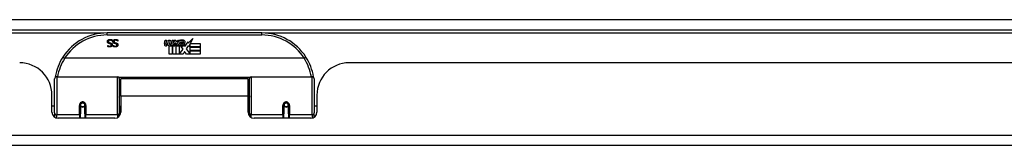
# Model space of a CAD drawing. Header units: inches. Extents: x 20 to 506, y 54 to 236.
# Tile 36 of 245: x 97.21 to 106.73, y 54.6 to 55.81. Entities that reach past the tile are written whole.
import ezdxf

# ---------------------------------------------------------------- set-up
doc = ezdxf.new("R2010")
doc.units = ezdxf.units.IN
doc.header["$MEASUREMENT"] = 0
doc.layers.add('Visible Edges(ANSI)', color=7, linetype='Continuous', lineweight=25)
doc.layers.add('Visible Tangent Edges(ANSI)', color=7, linetype='Continuous', lineweight=25)

msp = doc.modelspace()

# ---------------------------------------------------------------- linework, layer by layer
at = {"layer": 'Visible Edges(ANSI)'}
for p, q in [((68.3494, 55.7146), (116.1514, 55.7146)), ((99.549, 55.6846), (98.0529, 55.6846)), ((98.1041, 55.6046), (98.1034, 55.6046)), ((98.1041, 55.6164), (98.1041, 55.6046)), ((98.1584, 55.6046), (98.1577, 55.6046)), ((98.1584, 55.6164), (98.1584, 55.6046)), ((98.6083, 55.5816), (98.615, 55.6159)), ((98.615, 55.6159), (98.6282, 55.6159)), ((98.6282, 55.6159), (98.6221, 55.5814)), ((98.6446, 55.5934), (98.6485, 55.6159)), ((98.6485, 55.6159), (98.6617, 55.6159)), ((98.6617, 55.6159), (98.6557, 55.5814)), ((98.6785, 55.5934), (98.6824, 55.6159)), ((98.6824, 55.6159), (98.6956, 55.6159)), ((98.6956, 55.6159), (98.686, 55.5613)), ((98.7025, 55.6159), (98.7187, 55.6159)), ((98.716, 55.5878), (98.7025, 55.6159)), ((98.7187, 55.6159), (98.7262, 55.5964)), ((98.7286, 55.5964), (98.7421, 55.6159)), ((98.7583, 55.6159), (98.7337, 55.588)), ((98.7421, 55.6159), (98.7583, 55.6159)), ((98.7637, 55.6042), (98.7637, 55.6132)), ((98.8377, 55.5841), (98.8815, 55.6303)), ((98.8815, 55.6303), (98.8567, 55.5826)), ((98.0587, 55.5644), (98.0594, 55.5644)), ((98.0587, 55.5531), (98.0587, 55.5644)), ((98.1129, 55.5644), (98.1136, 55.5644)), ((98.1129, 55.5531), (98.1129, 55.5644)), ((98.6536, 55.4776), (98.6536, 55.5571)), ((98.6716, 55.5646), (98.671, 55.5584)), ((98.671, 55.5584), (98.6833, 55.5584)), ((98.6755, 55.5709), (98.6726, 55.5709)), ((98.6746, 55.5613), (98.6755, 55.5709)), ((98.686, 55.5613), (98.6746, 55.5613)), ((98.6833, 55.5584), (98.6833, 55.4776)), ((98.6875, 55.5584), (98.7097, 55.5584)), ((98.6875, 55.4776), (98.6875, 55.5584)), ((98.6917, 55.5613), (98.716, 55.5878)), ((98.7081, 55.5613), (98.6917, 55.5613)), ((98.7214, 55.5797), (98.7081, 55.5613)), ((98.7097, 55.5584), (98.7172, 55.5688)), ((98.7172, 55.5688), (98.7172, 55.4776)), ((98.7235, 55.5797), (98.7214, 55.5797)), ((98.7214, 55.5761), (98.7289, 55.5584)), ((98.7214, 55.4776), (98.7214, 55.5761)), ((98.7313, 55.5613), (98.7235, 55.5797)), ((98.7262, 55.5964), (98.7286, 55.5964)), ((98.7289, 55.5584), (98.7514, 55.5584)), ((98.7475, 55.5613), (98.7313, 55.5613)), ((98.7337, 55.588), (98.7475, 55.5613)), ((98.7514, 55.5584), (98.7514, 55.4788)), ((98.7514, 55.4788), (98.788, 55.5278)), ((98.7571, 55.5922), (98.7937, 55.5922)), ((98.788, 55.5278), (98.7673, 55.5577)), ((98.7922, 55.5832), (98.7682, 55.5832)), ((98.7973, 55.5658), (98.8042, 55.5542)), ((98.8042, 55.5542), (98.8357, 55.5983)), ((98.8377, 55.5599), (98.818, 55.5319)), ((98.818, 55.5319), (98.8549, 55.4782)), ((98.8357, 55.5983), (98.8377, 55.5841)), ((98.8396, 55.5499), (98.8377, 55.5599)), ((98.8549, 55.5793), (98.8396, 55.5499)), ((98.8549, 55.5505), (98.8549, 55.5793)), ((98.9536, 55.5505), (98.8549, 55.5505)), ((98.8549, 55.546), (98.9536, 55.546)), ((98.8549, 55.5139), (98.8549, 55.546)), ((98.9536, 55.5139), (98.8549, 55.5139)), ((98.8549, 55.5097), (98.9536, 55.5097)), ((98.8549, 55.4782), (98.8549, 55.5097)), ((98.8567, 55.5826), (98.9536, 55.5826)), ((98.9536, 55.5826), (98.9536, 55.5505)), ((98.9536, 55.546), (98.9536, 55.5139)), ((98.9536, 55.5097), (98.9536, 55.4776)), ((99.9578, 55.4389), (97.6441, 55.4389)), ((98.6833, 55.4776), (98.6536, 55.4776)), ((98.7172, 55.4776), (98.6875, 55.4776)), ((98.7883, 55.4776), (98.7214, 55.4776)), ((98.8022, 55.5037), (98.7883, 55.4776)), ((98.8198, 55.4776), (98.8022, 55.5037)), ((98.9536, 55.4776), (98.8198, 55.4776)), ((110.3089, 55.395), (100.3939, 55.395)), ((97.546, 54.91), (97.546, 55.2399)), ((97.5657, 55.2596), (98.1553, 55.2596)), ((98.171, 55.2438), (98.171, 54.9062)), ((98.1854, 55.072), (98.1854, 55.24)), ((99.4164, 55.24), (98.1854, 55.24)), ((99.4164, 55.072), (99.4164, 55.24)), ((99.4309, 54.9062), (99.4309, 55.2438)), ((99.4466, 55.2596), (100.0362, 55.2596)), ((100.0559, 55.2399), (100.0559, 54.91)), ((97.5199, 54.9171), (97.5199, 55.083)), ((98.1854, 55.072), (98.1854, 54.9171)), ((99.4164, 54.9171), (99.4164, 55.072)), ((100.0819, 55.083), (100.0819, 54.9171)), ((97.546, 54.9755), (97.5199, 54.9755)), ((97.795, 54.9874), (97.795, 54.9005)), ((97.7972, 54.985), (97.7952, 54.985)), ((97.797, 54.9964), (97.797, 54.9874)), ((97.801, 54.9755), (97.7986, 54.9755)), ((97.8348, 54.9755), (97.8324, 54.9755)), ((97.8382, 54.985), (97.8362, 54.985)), ((97.8364, 54.9874), (97.8364, 54.9964)), ((97.8383, 54.9005), (97.8383, 54.9874)), ((99.7635, 54.9874), (99.7635, 54.9005)), ((99.7637, 54.985), (99.7657, 54.985)), ((99.7655, 54.9964), (99.7655, 54.9874)), ((99.7695, 54.9755), (99.7671, 54.9755)), ((99.8033, 54.9755), (99.8009, 54.9755)), ((99.8047, 54.985), (99.8067, 54.985)), ((99.8049, 54.9874), (99.8049, 54.9964)), ((99.8069, 54.9005), (99.8069, 54.9874)), ((100.0819, 54.9755), (100.0559, 54.9755)), ((97.546, 54.91), (97.546, 54.8681)), ((98.1264, 54.858), (97.579, 54.858)), ((97.795, 54.858), (97.795, 54.9005)), ((97.8383, 54.9005), (97.8383, 54.858)), ((98.171, 54.8784), (98.171, 54.9062)), ((99.4309, 54.9062), (99.4309, 54.8784)), ((100.0229, 54.858), (99.4755, 54.858)), ((99.7635, 54.858), (99.7635, 54.9005)), ((99.8069, 54.9005), (99.8069, 54.858)), ((100.0559, 54.8681), (100.0559, 54.91)), ((116.0529, 54.595), (68.4479, 54.595))]:
    msp.add_line(p, q, dxfattribs=at)
at = {"layer": 'Visible Edges(ANSI)', "flags": 128}
for points in [[(98.0559, 55.6004), (98.0559, 55.6011), (98.056, 55.6018), (98.056, 55.6025), (98.0561, 55.6032), (98.0562, 55.6039), (98.0563, 55.6046), (98.0565, 55.6053), (98.0567, 55.6059), (98.0569, 55.6066), (98.0571, 55.6073), (98.0573, 55.608), (98.0576, 55.6086), (98.0579, 55.6093), (98.0582, 55.61), (98.0585, 55.6106), (98.0589, 55.6112), (98.0592, 55.6118), (98.0596, 55.6124), (98.06, 55.6129), (98.0605, 55.6135), (98.0609, 55.614), (98.0614, 55.6145), (98.0618, 55.615), (98.0623, 55.6155)], [(98.0623, 55.6155), (98.0629, 55.616), (98.0635, 55.6165), (98.0641, 55.6169), (98.0647, 55.6174), (98.0653, 55.6178), (98.066, 55.6182), (98.0666, 55.6186), (98.0673, 55.619), (98.0679, 55.6193), (98.0686, 55.6197), (98.0693, 55.62), (98.07, 55.6202), (98.0708, 55.6205), (98.0715, 55.6208), (98.0723, 55.621), (98.0731, 55.6212), (98.074, 55.6213), (98.0749, 55.6215), (98.0758, 55.6216), (98.0767, 55.6217), (98.0777, 55.6218), (98.0787, 55.6219), (98.0798, 55.6219), (98.0808, 55.6219)], [(98.0815, 55.6138), (98.0802, 55.6137), (98.079, 55.6137), (98.0779, 55.6136), (98.0767, 55.6134), (98.0757, 55.6132), (98.0747, 55.6129), (98.0737, 55.6127), (98.0728, 55.6123), (98.072, 55.6119), (98.0712, 55.6115), (98.0704, 55.611), (98.0697, 55.6105), (98.0691, 55.61), (98.0685, 55.6094), (98.068, 55.6088), (98.0675, 55.6081), (98.0671, 55.6074), (98.0667, 55.6067), (98.0664, 55.606), (98.0662, 55.6053), (98.066, 55.6045), (98.0658, 55.6036), (98.0658, 55.6028), (98.0657, 55.6019)], [(98.0808, 55.6219), (98.0821, 55.6219), (98.0833, 55.6219), (98.0845, 55.6218), (98.0857, 55.6217), (98.0868, 55.6216), (98.088, 55.6215), (98.089, 55.6214), (98.0901, 55.6212), (98.0911, 55.621), (98.0921, 55.6208), (98.093, 55.6206), (98.0939, 55.6203), (98.0948, 55.62), (98.0957, 55.6197), (98.0966, 55.6195), (98.0975, 55.6192), (98.0983, 55.6188), (98.0992, 55.6185), (98.1, 55.6182), (98.1008, 55.6179), (98.1017, 55.6175), (98.1025, 55.6171), (98.1033, 55.6168), (98.1041, 55.6164)], [(98.1034, 55.6046), (98.1026, 55.6053), (98.1018, 55.606), (98.101, 55.6066), (98.1002, 55.6073), (98.0993, 55.6079), (98.0984, 55.6084), (98.0976, 55.609), (98.0966, 55.6095), (98.0957, 55.61), (98.0948, 55.6105), (98.0938, 55.6109), (98.0929, 55.6113), (98.0919, 55.6117), (98.0909, 55.6121), (98.0899, 55.6124), (98.089, 55.6127), (98.088, 55.6129), (98.0871, 55.6132), (98.0861, 55.6133), (98.0852, 55.6135), (98.0843, 55.6136), (98.0834, 55.6137), (98.0824, 55.6137), (98.0815, 55.6138)], [(98.1102, 55.6004), (98.1102, 55.6011), (98.1102, 55.6018), (98.1103, 55.6025), (98.1104, 55.6032), (98.1105, 55.6039), (98.1106, 55.6046), (98.1108, 55.6053), (98.1109, 55.6059), (98.1111, 55.6066), (98.1114, 55.6073), (98.1116, 55.608), (98.1119, 55.6086), (98.1122, 55.6093), (98.1125, 55.61), (98.1128, 55.6106), (98.1132, 55.6112), (98.1135, 55.6118), (98.1139, 55.6124), (98.1143, 55.6129), (98.1147, 55.6135), (98.1152, 55.614), (98.1156, 55.6145), (98.1161, 55.615), (98.1166, 55.6155)], [(98.1166, 55.6155), (98.1172, 55.616), (98.1178, 55.6165), (98.1184, 55.6169), (98.119, 55.6174), (98.1196, 55.6178), (98.1202, 55.6182), (98.1209, 55.6186), (98.1215, 55.619), (98.1222, 55.6193), (98.1229, 55.6197), (98.1236, 55.62), (98.1243, 55.6202), (98.125, 55.6205), (98.1258, 55.6208), (98.1266, 55.621), (98.1274, 55.6212), (98.1283, 55.6213), (98.1292, 55.6215), (98.1301, 55.6216), (98.131, 55.6217), (98.132, 55.6218), (98.133, 55.6219), (98.134, 55.6219), (98.1351, 55.6219)], [(98.1358, 55.6138), (98.1345, 55.6137), (98.1333, 55.6137), (98.1321, 55.6136), (98.131, 55.6134), (98.1299, 55.6132), (98.1289, 55.6129), (98.128, 55.6127), (98.1271, 55.6123), (98.1262, 55.6119), (98.1254, 55.6115), (98.1247, 55.611), (98.124, 55.6105), (98.1234, 55.61), (98.1228, 55.6094), (98.1222, 55.6088), (98.1218, 55.6081), (98.1214, 55.6074), (98.121, 55.6067), (98.1207, 55.606), (98.1204, 55.6053), (98.1202, 55.6045), (98.1201, 55.6036), (98.12, 55.6028), (98.12, 55.6019)], [(98.1351, 55.6219), (98.1364, 55.6219), (98.1376, 55.6219), (98.1388, 55.6218), (98.14, 55.6217), (98.1411, 55.6216), (98.1422, 55.6215), (98.1433, 55.6214), (98.1443, 55.6212), (98.1454, 55.621), (98.1463, 55.6208), (98.1473, 55.6206), (98.1482, 55.6203), (98.1491, 55.62), (98.15, 55.6197), (98.1509, 55.6195), (98.1517, 55.6192), (98.1526, 55.6188), (98.1534, 55.6185), (98.1543, 55.6182), (98.1551, 55.6179), (98.1559, 55.6175), (98.1568, 55.6171), (98.1576, 55.6168), (98.1584, 55.6164)], [(98.1577, 55.6046), (98.1569, 55.6053), (98.1561, 55.606), (98.1553, 55.6066), (98.1544, 55.6073), (98.1536, 55.6079), (98.1527, 55.6084), (98.1518, 55.609), (98.1509, 55.6095), (98.15, 55.61), (98.1491, 55.6105), (98.1481, 55.6109), (98.1471, 55.6113), (98.1462, 55.6117), (98.1452, 55.6121), (98.1442, 55.6124), (98.1433, 55.6127), (98.1423, 55.6129), (98.1414, 55.6132), (98.1404, 55.6133), (98.1395, 55.6135), (98.1385, 55.6136), (98.1376, 55.6137), (98.1367, 55.6137), (98.1358, 55.6138)], [(98.07, 55.5826), (98.0688, 55.583), (98.0677, 55.5834), (98.0666, 55.5838), (98.0655, 55.5843), (98.0646, 55.5848), (98.0637, 55.5854), (98.0628, 55.586), (98.062, 55.5866), (98.0612, 55.5872), (98.0605, 55.5879), (98.0599, 55.5886), (98.0593, 55.5893), (98.0588, 55.5901), (98.0583, 55.5909), (98.0578, 55.5917), (98.0574, 55.5926), (98.0571, 55.5934), (98.0568, 55.5944), (98.0565, 55.5953), (98.0563, 55.5963), (98.0561, 55.5973), (98.056, 55.5983), (98.0559, 55.5993), (98.0559, 55.6004)], [(98.0797, 55.5485), (98.0787, 55.5485), (98.0778, 55.5486), (98.0768, 55.5486), (98.0758, 55.5486), (98.0749, 55.5487), (98.0739, 55.5488), (98.073, 55.5489), (98.0721, 55.549), (98.0712, 55.5492), (98.0703, 55.5493), (98.0694, 55.5495), (98.0685, 55.5497), (98.0676, 55.5499), (98.0667, 55.5501), (98.0659, 55.5504), (98.065, 55.5506), (98.0642, 55.5509), (98.0634, 55.5511), (98.0626, 55.5514), (98.0618, 55.5517), (98.061, 55.5521), (98.0602, 55.5524), (98.0594, 55.5527), (98.0587, 55.5531)], [(98.0594, 55.5644), (98.0599, 55.5639), (98.0605, 55.5634), (98.0612, 55.5629), (98.0618, 55.5624), (98.0625, 55.5619), (98.0632, 55.5615), (98.064, 55.561), (98.0647, 55.5606), (98.0655, 55.5602), (98.0663, 55.5598), (98.0672, 55.5594), (98.068, 55.559), (98.0689, 55.5586), (98.0698, 55.5583), (98.0707, 55.558), (98.0716, 55.5577), (98.0725, 55.5575), (98.0734, 55.5572), (98.0744, 55.5571), (98.0753, 55.5569), (98.0762, 55.5568), (98.0772, 55.5567), (98.0781, 55.5567), (98.0791, 55.5567)], [(98.0657, 55.6019), (98.0657, 55.6012), (98.0658, 55.6006), (98.0659, 55.5999), (98.066, 55.5993), (98.0661, 55.5987), (98.0663, 55.5981), (98.0664, 55.5975), (98.0667, 55.597), (98.0669, 55.5965), (98.0672, 55.596), (98.0675, 55.5955), (98.0678, 55.595), (98.0682, 55.5946), (98.0686, 55.5942), (98.069, 55.5938), (98.0695, 55.5934), (98.07, 55.5931), (98.0705, 55.5927), (98.0711, 55.5924), (98.0717, 55.5921), (98.0723, 55.5918), (98.073, 55.5916), (98.0737, 55.5913), (98.0745, 55.5911)], [(98.0845, 55.5788), (98.084, 55.579), (98.0835, 55.5791), (98.0829, 55.5793), (98.0824, 55.5794), (98.0818, 55.5796), (98.0812, 55.5797), (98.0806, 55.5799), (98.0799, 55.58), (98.0793, 55.5802), (98.0786, 55.5803), (98.0779, 55.5805), (98.0772, 55.5807), (98.0765, 55.5808), (98.0758, 55.581), (98.0751, 55.5812), (98.0745, 55.5813), (98.0738, 55.5815), (98.0732, 55.5817), (98.0726, 55.5818), (98.0721, 55.582), (98.0715, 55.5821), (98.071, 55.5823), (98.0705, 55.5824), (98.07, 55.5826)], [(98.0745, 55.5911), (98.075, 55.5909), (98.0755, 55.5908), (98.0761, 55.5906), (98.0766, 55.5905), (98.0771, 55.5904), (98.0776, 55.5902), (98.0781, 55.5901), (98.0786, 55.59), (98.0791, 55.5899), (98.0795, 55.5897), (98.08, 55.5896), (98.0805, 55.5895), (98.0809, 55.5894), (98.0814, 55.5893), (98.0819, 55.5892), (98.0824, 55.5891), (98.083, 55.5889), (98.0835, 55.5888), (98.0841, 55.5886), (98.0847, 55.5885), (98.0853, 55.5883), (98.0859, 55.5882), (98.0866, 55.588), (98.0873, 55.5879)], [(98.0791, 55.5567), (98.0802, 55.5567), (98.0812, 55.5568), (98.0822, 55.5569), (98.0832, 55.557), (98.0841, 55.5572), (98.085, 55.5574), (98.0859, 55.5577), (98.0867, 55.558), (98.0875, 55.5584), (98.0883, 55.5588), (98.089, 55.5593), (98.0897, 55.5597), (98.0904, 55.5603), (98.0909, 55.5608), (98.0915, 55.5614), (98.092, 55.562), (98.0924, 55.5626), (98.0927, 55.5633), (98.0931, 55.564), (98.0933, 55.5647), (98.0935, 55.5654), (98.0936, 55.5662), (98.0937, 55.567), (98.0938, 55.5678)], [(98.1036, 55.5688), (98.1035, 55.5674), (98.1034, 55.566), (98.1032, 55.5647), (98.1028, 55.5634), (98.1024, 55.5621), (98.1019, 55.5609), (98.1013, 55.5597), (98.1006, 55.5585), (98.0998, 55.5574), (98.0989, 55.5564), (98.0979, 55.5553), (98.0969, 55.5543), (98.0957, 55.5534), (98.0945, 55.5526), (98.0933, 55.5518), (98.092, 55.5511), (98.0906, 55.5505), (98.0892, 55.55), (98.0878, 55.5495), (98.0863, 55.5492), (98.0847, 55.5489), (98.0831, 55.5487), (98.0814, 55.5486), (98.0797, 55.5485)], [(98.0938, 55.5678), (98.0937, 55.5685), (98.0937, 55.5693), (98.0936, 55.5699), (98.0935, 55.5706), (98.0933, 55.5712), (98.0932, 55.5718), (98.0929, 55.5724), (98.0927, 55.573), (98.0924, 55.5735), (98.0921, 55.574), (98.0918, 55.5745), (98.0914, 55.575), (98.091, 55.5754), (98.0905, 55.5758), (98.09, 55.5762), (98.0895, 55.5766), (98.089, 55.5769), (98.0885, 55.5773), (98.0879, 55.5776), (98.0873, 55.5779), (98.0866, 55.5781), (98.0859, 55.5784), (98.0852, 55.5786), (98.0845, 55.5788)], [(98.0873, 55.5879), (98.0879, 55.5877), (98.0885, 55.5875), (98.0891, 55.5873), (98.0896, 55.5872), (98.0902, 55.587), (98.0907, 55.5868), (98.0913, 55.5866), (98.0918, 55.5863), (98.0923, 55.5861), (98.0929, 55.5859), (98.0934, 55.5857), (98.0938, 55.5854), (98.0943, 55.5852), (98.0948, 55.5849), (98.0952, 55.5846), (98.0957, 55.5843), (98.0961, 55.584), (98.0966, 55.5837), (98.097, 55.5834), (98.0974, 55.5831), (98.0978, 55.5827), (98.0982, 55.5824), (98.0986, 55.582), (98.099, 55.5816)], [(98.099, 55.5816), (98.0993, 55.5812), (98.0997, 55.5808), (98.1, 55.5804), (98.1003, 55.5799), (98.1006, 55.5795), (98.1009, 55.579), (98.1012, 55.5786), (98.1015, 55.5781), (98.1017, 55.5776), (98.1019, 55.5771), (98.1022, 55.5766), (98.1024, 55.5761), (98.1026, 55.5756), (98.1027, 55.575), (98.1029, 55.5744), (98.103, 55.5739), (98.1032, 55.5733), (98.1033, 55.5727), (98.1034, 55.5721), (98.1034, 55.5714), (98.1035, 55.5708), (98.1035, 55.5701), (98.1036, 55.5695), (98.1036, 55.5688)], [(98.1242, 55.5826), (98.1231, 55.583), (98.1219, 55.5834), (98.1208, 55.5838), (98.1198, 55.5843), (98.1188, 55.5848), (98.1179, 55.5854), (98.1171, 55.586), (98.1163, 55.5866), (98.1155, 55.5872), (98.1148, 55.5879), (98.1142, 55.5886), (98.1136, 55.5893), (98.113, 55.5901), (98.1125, 55.5909), (98.1121, 55.5917), (98.1117, 55.5926), (98.1113, 55.5934), (98.111, 55.5944), (98.1108, 55.5953), (98.1106, 55.5963), (98.1104, 55.5973), (98.1103, 55.5983), (98.1102, 55.5993), (98.1102, 55.6004)], [(98.134, 55.5485), (98.133, 55.5485), (98.132, 55.5486), (98.1311, 55.5486), (98.1301, 55.5486), (98.1292, 55.5487), (98.1282, 55.5488), (98.1273, 55.5489), (98.1264, 55.549), (98.1254, 55.5492), (98.1245, 55.5493), (98.1236, 55.5495), (98.1228, 55.5497), (98.1219, 55.5499), (98.121, 55.5501), (98.1202, 55.5504), (98.1193, 55.5506), (98.1185, 55.5509), (98.1177, 55.5511), (98.1168, 55.5514), (98.116, 55.5517), (98.1152, 55.5521), (98.1145, 55.5524), (98.1137, 55.5527), (98.1129, 55.5531)], [(98.1136, 55.5644), (98.1142, 55.5639), (98.1148, 55.5634), (98.1154, 55.5629), (98.1161, 55.5624), (98.1168, 55.5619), (98.1175, 55.5615), (98.1182, 55.561), (98.119, 55.5606), (98.1198, 55.5602), (98.1206, 55.5598), (98.1214, 55.5594), (98.1223, 55.559), (98.1232, 55.5586), (98.1241, 55.5583), (98.125, 55.558), (98.1259, 55.5577), (98.1268, 55.5575), (98.1277, 55.5572), (98.1286, 55.5571), (98.1296, 55.5569), (98.1305, 55.5568), (98.1315, 55.5567), (98.1324, 55.5567), (98.1334, 55.5567)], [(98.12, 55.6019), (98.12, 55.6012), (98.1201, 55.6006), (98.1201, 55.5999), (98.1202, 55.5993), (98.1204, 55.5987), (98.1205, 55.5981), (98.1207, 55.5975), (98.1209, 55.597), (98.1212, 55.5965), (98.1215, 55.596), (98.1218, 55.5955), (98.1221, 55.595), (98.1225, 55.5946), (98.1229, 55.5942), (98.1233, 55.5938), (98.1238, 55.5934), (98.1243, 55.5931), (98.1248, 55.5927), (98.1254, 55.5924), (98.126, 55.5921), (98.1266, 55.5918), (98.1273, 55.5916), (98.128, 55.5913), (98.1287, 55.5911)], [(98.1388, 55.5788), (98.1383, 55.579), (98.1377, 55.5791), (98.1372, 55.5793), (98.1366, 55.5794), (98.1361, 55.5796), (98.1355, 55.5797), (98.1348, 55.5799), (98.1342, 55.58), (98.1335, 55.5802), (98.1329, 55.5803), (98.1322, 55.5805), (98.1315, 55.5807), (98.1307, 55.5808), (98.13, 55.581), (98.1294, 55.5812), (98.1287, 55.5813), (98.1281, 55.5815), (98.1275, 55.5817), (98.1269, 55.5818), (98.1263, 55.582), (98.1258, 55.5821), (98.1252, 55.5823), (98.1247, 55.5824), (98.1242, 55.5826)], [(98.1287, 55.5911), (98.1293, 55.5909), (98.1298, 55.5908), (98.1303, 55.5906), (98.1308, 55.5905), (98.1314, 55.5904), (98.1319, 55.5902), (98.1324, 55.5901), (98.1328, 55.59), (98.1333, 55.5899), (98.1338, 55.5897), (98.1343, 55.5896), (98.1347, 55.5895), (98.1352, 55.5894), (98.1357, 55.5893), (98.1362, 55.5892), (98.1367, 55.5891), (98.1372, 55.5889), (98.1378, 55.5888), (98.1384, 55.5886), (98.139, 55.5885), (98.1396, 55.5883), (98.1402, 55.5882), (98.1409, 55.588), (98.1415, 55.5879)], [(98.1334, 55.5567), (98.1345, 55.5567), (98.1355, 55.5568), (98.1365, 55.5569), (98.1375, 55.557), (98.1384, 55.5572), (98.1393, 55.5574), (98.1402, 55.5577), (98.141, 55.558), (98.1418, 55.5584), (98.1426, 55.5588), (98.1433, 55.5593), (98.144, 55.5597), (98.1446, 55.5603), (98.1452, 55.5608), (98.1457, 55.5614), (98.1462, 55.562), (98.1466, 55.5626), (98.147, 55.5633), (98.1473, 55.564), (98.1476, 55.5647), (98.1478, 55.5654), (98.1479, 55.5662), (98.148, 55.567), (98.148, 55.5678)], [(98.1578, 55.5688), (98.1578, 55.5674), (98.1577, 55.566), (98.1574, 55.5647), (98.1571, 55.5634), (98.1567, 55.5621), (98.1562, 55.5609), (98.1556, 55.5597), (98.1549, 55.5585), (98.1541, 55.5574), (98.1532, 55.5564), (98.1522, 55.5553), (98.1511, 55.5543), (98.15, 55.5534), (98.1488, 55.5526), (98.1475, 55.5518), (98.1462, 55.5511), (98.1449, 55.5505), (98.1435, 55.55), (98.142, 55.5495), (98.1405, 55.5492), (98.139, 55.5489), (98.1374, 55.5487), (98.1357, 55.5486), (98.134, 55.5485)], [(98.148, 55.5678), (98.148, 55.5685), (98.148, 55.5693), (98.1479, 55.5699), (98.1478, 55.5706), (98.1476, 55.5712), (98.1474, 55.5718), (98.1472, 55.5724), (98.147, 55.573), (98.1467, 55.5735), (98.1464, 55.574), (98.146, 55.5745), (98.1456, 55.575), (98.1452, 55.5754), (98.1448, 55.5758), (98.1443, 55.5762), (98.1438, 55.5766), (98.1433, 55.5769), (98.1427, 55.5773), (98.1421, 55.5776), (98.1415, 55.5779), (98.1409, 55.5781), (98.1402, 55.5784), (98.1395, 55.5786), (98.1388, 55.5788)], [(98.1415, 55.5879), (98.1421, 55.5877), (98.1427, 55.5875), (98.1433, 55.5873), (98.1439, 55.5872), (98.1445, 55.587), (98.145, 55.5868), (98.1456, 55.5866), (98.1461, 55.5863), (98.1466, 55.5861), (98.1471, 55.5859), (98.1476, 55.5857), (98.1481, 55.5854), (98.1486, 55.5852), (98.1491, 55.5849), (98.1495, 55.5846), (98.15, 55.5843), (98.1504, 55.584), (98.1508, 55.5837), (98.1513, 55.5834), (98.1517, 55.5831), (98.1521, 55.5827), (98.1525, 55.5824), (98.1529, 55.582), (98.1532, 55.5816)], [(98.1532, 55.5816), (98.1536, 55.5812), (98.1539, 55.5808), (98.1543, 55.5804), (98.1546, 55.5799), (98.1549, 55.5795), (98.1552, 55.579), (98.1555, 55.5786), (98.1557, 55.5781), (98.156, 55.5776), (98.1562, 55.5771), (98.1564, 55.5766), (98.1566, 55.5761), (98.1568, 55.5756), (98.157, 55.575), (98.1572, 55.5744), (98.1573, 55.5739), (98.1574, 55.5733), (98.1575, 55.5727), (98.1576, 55.5721), (98.1577, 55.5714), (98.1578, 55.5708), (98.1578, 55.5701), (98.1578, 55.5695), (98.1578, 55.5688)], [(97.6263, 55.4514), (97.6263, 55.4513), (97.6263, 55.4512), (97.6264, 55.451), (97.6266, 55.4507), (97.6269, 55.4504), (97.6272, 55.4501), (97.6276, 55.4497), (97.6281, 55.4493), (97.6286, 55.4489), (97.6292, 55.4484), (97.6298, 55.4479), (97.6305, 55.4474), (97.6313, 55.4468), (97.6321, 55.4462), (97.6329, 55.4456), (97.6338, 55.4449), (97.6348, 55.4443), (97.6357, 55.4436), (97.6367, 55.4429), (97.6377, 55.4422), (97.6388, 55.4415), (97.6398, 55.4408), (97.6409, 55.4401), (97.642, 55.4394)], [(97.6441, 55.4389), (97.644, 55.4389), (97.6439, 55.4389), (97.6438, 55.4389), (97.6437, 55.4389), (97.6436, 55.4389), (97.6435, 55.4389), (97.6434, 55.4389), (97.6433, 55.439), (97.6433, 55.439), (97.6432, 55.439), (97.6431, 55.439), (97.643, 55.439), (97.6429, 55.439), (97.6428, 55.4391), (97.6427, 55.4391), (97.6426, 55.4391), (97.6426, 55.4392), (97.6425, 55.4392), (97.6424, 55.4392), (97.6423, 55.4393), (97.6422, 55.4393), (97.6422, 55.4394), (97.6421, 55.4394), (97.642, 55.4394)], [(99.9599, 55.4394), (99.9598, 55.4394), (99.9597, 55.4394), (99.9597, 55.4393), (99.9596, 55.4393), (99.9595, 55.4392), (99.9594, 55.4392), (99.9593, 55.4392), (99.9592, 55.4391), (99.9592, 55.4391), (99.9591, 55.4391), (99.959, 55.439), (99.9589, 55.439), (99.9588, 55.439), (99.9587, 55.439), (99.9586, 55.439), (99.9586, 55.439), (99.9585, 55.4389), (99.9584, 55.4389), (99.9583, 55.4389), (99.9582, 55.4389), (99.9581, 55.4389), (99.958, 55.4389), (99.9579, 55.4389), (99.9578, 55.4389)], [(99.9756, 55.4514), (99.9756, 55.4513), (99.9756, 55.4512), (99.9754, 55.451), (99.9753, 55.4507), (99.975, 55.4504), (99.9747, 55.4501), (99.9743, 55.4497), (99.9738, 55.4493), (99.9733, 55.4489), (99.9727, 55.4484), (99.9721, 55.4479), (99.9714, 55.4474), (99.9706, 55.4468), (99.9698, 55.4462), (99.969, 55.4456), (99.9681, 55.4449), (99.9671, 55.4443), (99.9662, 55.4436), (99.9652, 55.4429), (99.9642, 55.4422), (99.9631, 55.4415), (99.962, 55.4408), (99.961, 55.4401), (99.9599, 55.4394)], [(97.5526, 55.2588), (97.5525, 55.2586), (97.5525, 55.2584), (97.5525, 55.2582), (97.5524, 55.258), (97.5524, 55.2577), (97.5524, 55.2575), (97.5523, 55.2573), (97.5523, 55.2571), (97.5523, 55.2569), (97.5522, 55.2567), (97.5522, 55.2565), (97.5522, 55.2563), (97.5521, 55.2561), (97.5521, 55.2559), (97.5521, 55.2557), (97.552, 55.2555), (97.552, 55.2552), (97.552, 55.255), (97.5519, 55.2548), (97.5519, 55.2546), (97.5519, 55.2544), (97.5518, 55.2542), (97.5518, 55.254), (97.5518, 55.2538)], [(100.0501, 55.2538), (100.0501, 55.254), (100.0501, 55.2542), (100.05, 55.2544), (100.05, 55.2546), (100.05, 55.2548), (100.0499, 55.255), (100.0499, 55.2552), (100.0499, 55.2555), (100.0498, 55.2557), (100.0498, 55.2559), (100.0498, 55.2561), (100.0497, 55.2563), (100.0497, 55.2565), (100.0497, 55.2567), (100.0496, 55.2569), (100.0496, 55.2571), (100.0496, 55.2573), (100.0495, 55.2575), (100.0495, 55.2577), (100.0495, 55.258), (100.0494, 55.2582), (100.0494, 55.2584), (100.0494, 55.2586), (100.0493, 55.2588)], [(97.795, 54.9874), (97.7952, 54.99), (97.7957, 54.9927), (97.7965, 54.9952), (97.7977, 54.9977), (97.7992, 55.0001), (97.801, 55.0023), (97.8031, 55.0042), (97.8055, 55.0059), (97.8081, 55.0073), (97.8109, 55.0082), (97.8138, 55.0088), (97.8167, 55.0091), (97.8197, 55.0088), (97.8226, 55.0082), (97.8253, 55.0072), (97.828, 55.0059), (97.8303, 55.0042), (97.8324, 55.0023), (97.8342, 55.0001), (97.8357, 54.9977), (97.8369, 54.9952), (97.8377, 54.9926), (97.8382, 54.99), (97.8383, 54.9874)], [(98.1849, 54.939), (98.1849, 54.9391), (98.185, 54.9391), (98.185, 54.9392), (98.185, 54.9392), (98.185, 54.9393), (98.1851, 54.9394), (98.1851, 54.9394), (98.1851, 54.9395), (98.1851, 54.9395), (98.1851, 54.9396), (98.1852, 54.9396), (98.1852, 54.9397), (98.1852, 54.9397), (98.1852, 54.9398), (98.1852, 54.9398), (98.1853, 54.9399), (98.1853, 54.94), (98.1853, 54.94), (98.1853, 54.9401), (98.1854, 54.9401), (98.1854, 54.9402), (98.1854, 54.9402), (98.1854, 54.9403), (98.1854, 54.9403)], [(99.4164, 54.9403), (99.4165, 54.9403), (99.4165, 54.9402), (99.4165, 54.9402), (99.4165, 54.9401), (99.4166, 54.9401), (99.4166, 54.94), (99.4166, 54.94), (99.4166, 54.9399), (99.4166, 54.9398), (99.4167, 54.9398), (99.4167, 54.9397), (99.4167, 54.9397), (99.4167, 54.9396), (99.4168, 54.9396), (99.4168, 54.9395), (99.4168, 54.9395), (99.4168, 54.9394), (99.4168, 54.9394), (99.4169, 54.9393), (99.4169, 54.9393), (99.4169, 54.9392), (99.4169, 54.9391), (99.4169, 54.9391), (99.417, 54.939)], [(99.7635, 54.9874), (99.7637, 54.99), (99.7642, 54.9927), (99.765, 54.9952), (99.7662, 54.9977), (99.7677, 55.0001), (99.7695, 55.0023), (99.7716, 55.0042), (99.774, 55.0059), (99.7766, 55.0073), (99.7794, 55.0082), (99.7823, 55.0088), (99.7852, 55.0091), (99.7882, 55.0088), (99.7911, 55.0082), (99.7939, 55.0072), (99.7965, 55.0059), (99.7988, 55.0042), (99.8009, 55.0023), (99.8027, 55.0001), (99.8042, 54.9977), (99.8054, 54.9952), (99.8062, 54.9926), (99.8067, 54.99), (99.8069, 54.9874)]]:
    msp.add_lwpolyline(points, dxfattribs=at)
at = {"layer": 'Visible Edges(ANSI)'}
for centre in [(97.8167, 54.9874), (99.7852, 54.9874)]:
    msp.add_circle(centre, 0.0197, dxfattribs=at)
for centre, radius, start, end in [((98.0529, 55.1777), 0.5069, 90, 147.31425), ((98.7818, 55.5552), 0.0607, 81.56052, 107.33425), ((98.7755, 55.5758), 0.0307, 64.67838, 112.56091), ((98.7879, 55.5958), 0.0197, 356.56465, 81.56052), ((99.549, 55.1777), 0.5069, 32.68575, 90), ((98.6366, 55.5761), 0.0288, 169, 198.47479), ((98.6192, 55.5703), 0.0105, 198.47479, 269.6788), ((98.6193, 55.5844), 0.0246, 269.6788, 333.95078), ((98.6342, 55.5792), 0.0123, 169.9922, 203.54875), ((98.6284, 55.5767), 0.006, 203.54875, 276.10268), ((98.6277, 55.5833), 0.0126, 276.10268, 327.60833), ((98.5987, 55.6008), 0.0465, 328.55841, 350.82565), ((98.6701, 55.5754), 0.0288, 183.6169, 196.9928), ((98.6522, 55.5699), 0.0101, 196.9928, 269.47765), ((98.6524, 55.5838), 0.024, 269.47765, 327.41137), ((98.6542, 55.5811), 0.024, 268.79525, 316.5849), ((98.6678, 55.5792), 0.0123, 170, 203.55712), ((98.662, 55.5767), 0.006, 203.55712, 276.03001), ((98.6613, 55.5833), 0.0126, 276.03001, 327.59924), ((98.6327, 55.6015), 0.0465, 327.59924, 350), ((98.7829, 55.5808), 0.0282, 156.15553, 203.84447), ((98.7711, 55.5755), 0.0152, 203.84447, 265.08017), ((98.7766, 55.5786), 0.00955, 151.45471, 231.16516), ((98.7747, 55.5898), 0.033, 257.07905, 313.17854), ((98.7747, 55.5898), 0.0299, 260.40854, 314.16843), ((98.7775, 55.5797), 0.0109, 231.16516, 289.37968), ((98.7756, 55.5852), 0.0168, 289.37968, 352.99755), ((98.7845, 55.5949), 0.0096, 343.52609, 64.67838), ((98.7678, 55.597), 0.0398, 314.16843, 356.56465), ((98.0529, 55.1777), 0.5069, 147.31425, 170.79319), ((99.549, 55.1777), 0.5069, 9.20681, 32.68575), ((97.2079, 55.083), 0.312, 0, 90), ((100.3939, 55.083), 0.312, 90, 180), ((97.5657, 55.2399), 0.0197, 90, 180), ((98.1553, 55.2438), 0.0157, 0, 90), ((99.4466, 55.2438), 0.0157, 90, 180), ((100.0362, 55.2399), 0.0197, 0, 90), ((97.8167, 54.9874), 0.0217, 180, 0), ((99.7852, 54.9874), 0.0217, 180, 0), ((97.579, 54.9171), 0.0591, 180, 270), ((98.1264, 54.9171), 0.0591, 270, 0), ((99.4755, 54.9171), 0.0591, 180, 270), ((100.0229, 54.9171), 0.0591, 270, 0)]:
    msp.add_arc(centre, radius, start, end, dxfattribs=at)
for centre, start_param, end_param in [((97.8167, 54.9956), 3.444465, 3.571292), ((97.8167, 54.9956), 5.853486, 5.980313), ((99.7852, 54.9956), 3.444465, 3.571292), ((99.7852, 54.9956), 5.853486, 5.980313)]:
    msp.add_ellipse(centre, major_axis=(0.0217, 0), ratio=0.267949, start_param=start_param, end_param=end_param, dxfattribs=at)
at = {"layer": 'Visible Tangent Edges(ANSI)'}
for p, q in [((68.3494, 55.8136), (115.3843, 55.8136)), ((98.0211, 55.6836), (86.4798, 55.6836)), ((98.0529, 55.6649), (98.0529, 55.6846)), ((98.0529, 55.6649), (99.549, 55.6649)), ((99.549, 55.6649), (99.549, 55.6846)), ((111.1221, 55.6836), (99.5808, 55.6836)), ((97.5657, 55.2596), (97.5657, 54.891)), ((98.1553, 54.891), (98.1553, 55.2596)), ((99.4331, 55.2519), (98.1688, 55.2519)), ((99.4466, 55.2596), (99.4466, 54.891)), ((100.0362, 54.891), (100.0362, 55.2596)), ((99.4164, 55.072), (98.1854, 55.072)), ((97.7852, 54.891), (97.7852, 54.9827)), ((97.8077, 55.0071), (97.8257, 55.0071)), ((97.8482, 54.9827), (97.8482, 54.891)), ((99.7537, 54.891), (99.7537, 54.9827)), ((99.7762, 55.0071), (99.7942, 55.0071)), ((99.8167, 54.9827), (99.8167, 54.891)), ((97.5657, 54.8596), (97.5657, 54.891)), ((97.7852, 54.891), (97.5657, 54.891)), ((97.7852, 54.891), (97.7852, 54.858)), ((98.1553, 54.891), (97.8482, 54.891)), ((97.8482, 54.858), (97.8482, 54.891)), ((98.1553, 54.891), (98.1553, 54.8656)), ((99.7537, 54.891), (99.4466, 54.891)), ((99.4466, 54.8656), (99.4466, 54.891)), ((99.7537, 54.891), (99.7537, 54.858)), ((100.0362, 54.891), (99.8167, 54.891)), ((99.8167, 54.858), (99.8167, 54.891)), ((100.0362, 54.891), (100.0362, 54.8596)), ((68.4479, 54.694), (116.0529, 54.694))]:
    msp.add_line(p, q, dxfattribs=at)
at = {"layer": 'Visible Tangent Edges(ANSI)', "flags": 128}
for points in [[(98.1855, 55.1211), (98.1848, 55.1206), (98.1841, 55.1201), (98.1834, 55.1195), (98.1827, 55.119), (98.182, 55.1185), (98.1814, 55.1179), (98.1807, 55.1174), (98.1801, 55.1168), (98.1795, 55.1163), (98.1788, 55.1157), (98.1782, 55.1152), (98.1776, 55.1146), (98.177, 55.114), (98.1764, 55.1134), (98.1759, 55.1129), (98.1753, 55.1123), (98.1747, 55.1117), (98.1742, 55.1111), (98.1736, 55.1105), (98.1731, 55.1099), (98.1726, 55.1093), (98.172, 55.1087), (98.1715, 55.1081), (98.171, 55.1075)], [(98.171, 55.0612), (98.1711, 55.0628), (98.1711, 55.0644), (98.1713, 55.066), (98.1715, 55.0676), (98.1718, 55.0693), (98.1721, 55.071), (98.1724, 55.0727), (98.1728, 55.0745), (98.1733, 55.0762), (98.1738, 55.078), (98.1744, 55.0797), (98.175, 55.0815), (98.1756, 55.0833), (98.1763, 55.0851), (98.177, 55.0869), (98.1778, 55.0887), (98.1786, 55.0905), (98.1795, 55.0923), (98.1804, 55.0941), (98.1813, 55.0959), (98.1823, 55.0977), (98.1833, 55.0995), (98.1843, 55.1013), (98.1855, 55.103)], [(99.4309, 55.1075), (99.4304, 55.1081), (99.4298, 55.1087), (99.4293, 55.1093), (99.4288, 55.1099), (99.4283, 55.1105), (99.4277, 55.111), (99.4272, 55.1116), (99.4266, 55.1122), (99.426, 55.1128), (99.4255, 55.1133), (99.4249, 55.1139), (99.4243, 55.1145), (99.4237, 55.115), (99.4231, 55.1156), (99.4224, 55.1162), (99.4218, 55.1167), (99.4212, 55.1172), (99.4205, 55.1178), (99.4199, 55.1183), (99.4192, 55.1188), (99.4185, 55.1194), (99.4178, 55.1199), (99.4171, 55.1204), (99.4164, 55.1209)], [(99.4164, 55.103), (99.4176, 55.1012), (99.4186, 55.0995), (99.4196, 55.0977), (99.4206, 55.0959), (99.4215, 55.0941), (99.4224, 55.0923), (99.4233, 55.0905), (99.4241, 55.0887), (99.4249, 55.0869), (99.4256, 55.0851), (99.4263, 55.0833), (99.4269, 55.0815), (99.4275, 55.0797), (99.4281, 55.078), (99.4286, 55.0762), (99.429, 55.0745), (99.4295, 55.0727), (99.4298, 55.071), (99.4301, 55.0693), (99.4304, 55.0676), (99.4306, 55.066), (99.4307, 55.0644), (99.4308, 55.0628), (99.4309, 55.0612)], [(97.8482, 54.9827), (97.8479, 54.9867), (97.8472, 54.9908), (97.846, 54.9947), (97.8443, 54.9986), (97.8422, 55.0022), (97.8396, 55.0055), (97.8365, 55.0085), (97.8331, 55.0111), (97.8293, 55.0131), (97.8252, 55.0147), (97.821, 55.0156), (97.8167, 55.016), (97.8124, 55.0156), (97.8082, 55.0147), (97.8042, 55.0132), (97.8004, 55.0111), (97.7969, 55.0086), (97.7938, 55.0056), (97.7912, 55.0022), (97.789, 54.9986), (97.7873, 54.9947), (97.7861, 54.9908), (97.7854, 54.9867), (97.7852, 54.9827)], [(98.1854, 54.9795), (98.1848, 54.977), (98.1841, 54.9745), (98.1835, 54.972), (98.1829, 54.9695), (98.1823, 54.967), (98.1817, 54.9645), (98.1811, 54.962), (98.1806, 54.9594), (98.18, 54.9569), (98.1795, 54.9544), (98.179, 54.9518), (98.1785, 54.9493), (98.1781, 54.9467), (98.1776, 54.9442), (98.1772, 54.9416), (98.1767, 54.939), (98.1763, 54.9365), (98.1759, 54.9339), (98.1756, 54.9313), (98.1752, 54.9287), (98.1749, 54.9261), (98.1745, 54.9235), (98.1742, 54.9209), (98.1739, 54.9183)], [(99.428, 54.9183), (99.4277, 54.9209), (99.4274, 54.9235), (99.427, 54.9261), (99.4267, 54.9287), (99.4263, 54.9313), (99.4259, 54.9339), (99.4255, 54.9365), (99.4251, 54.9391), (99.4247, 54.9416), (99.4243, 54.9442), (99.4238, 54.9467), (99.4234, 54.9493), (99.4229, 54.9518), (99.4224, 54.9544), (99.4219, 54.9569), (99.4213, 54.9594), (99.4208, 54.962), (99.4202, 54.9645), (99.4196, 54.967), (99.419, 54.9695), (99.4184, 54.972), (99.4178, 54.9745), (99.4171, 54.977), (99.4164, 54.9795)], [(99.8167, 54.9827), (99.8165, 54.9867), (99.8157, 54.9908), (99.8145, 54.9947), (99.8128, 54.9986), (99.8107, 55.0022), (99.8081, 55.0055), (99.805, 55.0085), (99.8016, 55.0111), (99.7978, 55.0131), (99.7937, 55.0147), (99.7895, 55.0156), (99.7852, 55.016), (99.7809, 55.0156), (99.7767, 55.0147), (99.7727, 55.0132), (99.7689, 55.0111), (99.7654, 55.0086), (99.7623, 55.0056), (99.7597, 55.0022), (99.7575, 54.9986), (99.7558, 54.9947), (99.7546, 54.9908), (99.7539, 54.9867), (99.7537, 54.9827)]]:
    msp.add_lwpolyline(points, dxfattribs=at)
at = {"layer": 'Visible Tangent Edges(ANSI)'}
for centre, start, end in [((98.0529, 55.1777), 90, 147.50115), ((99.549, 55.1777), 32.49885, 90), ((98.0529, 55.1739), 147.05524, 169.87773), ((99.549, 55.1739), 10.12227, 32.94476)]:
    msp.add_arc(centre, 0.4872, start, end, dxfattribs=at)
for centre, major_axis, ratio, start_param, end_param in [((97.572, 55.2556), (-0.0194, 0.0031), 0.187438, 0, 0.544489), ((100.0299, 55.2556), (0.0194, 0.0031), 0.187438, 5.738696, 6.283185), ((97.7852, 54.9874), (0.00984, 0), 0.476565, 4.712389, 6.283185), ((97.8482, 54.9874), (-0.00984, 0), 0.476565, 0, 1.570796), ((99.7537, 54.9874), (0.00984, 0), 0.476565, 4.712389, 6.283185), ((99.8167, 54.9874), (-0.00984, 0), 0.476565, 0, 1.570796), ((97.5657, 54.91), (-0.0197, 0), 0.965926, 0, 1.570796), ((97.7852, 54.9005), (0.00984, 0), 0.965926, 4.712389, 6.283185), ((97.8482, 54.9005), (-0.00984, 0), 0.965926, 0, 1.570796), ((98.1553, 54.9062), (0.0157, 0), 0.965926, 4.712389, 6.283185), ((99.4466, 54.9062), (-0.0157, 0), 0.965926, 0, 1.570796), ((99.7537, 54.9005), (0.00984, 0), 0.965926, 4.712389, 6.283185), ((99.8167, 54.9005), (-0.00984, 0), 0.965926, 0, 1.570796), ((100.0362, 54.91), (0.0197, 0), 0.965926, 4.712389, 6.283185)]:
    msp.add_ellipse(centre, major_axis=major_axis, ratio=ratio, start_param=start_param, end_param=end_param, dxfattribs=at)

doc.saveas('drawing.dxf')
